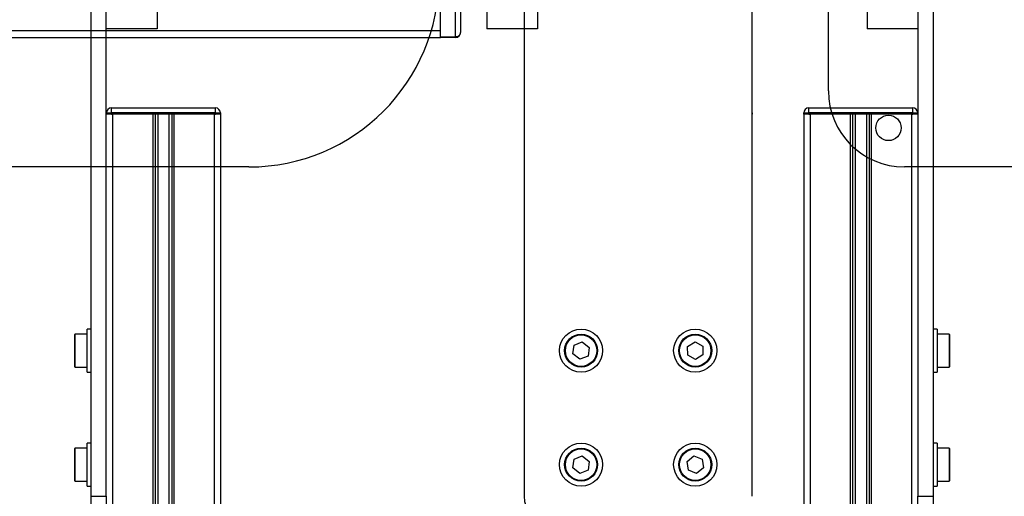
# Model space of a CAD drawing. Header units: millimetres. Extents: x 0 to 420, y 0 to 297.
# Tile 42 of 73: x 175 to 195, y 224 to 233. Entities that reach past the tile are written whole.
import ezdxf

# ---------------------------------------------------------------- set-up
doc = ezdxf.new("R2010")
doc.units = ezdxf.units.MM

msp = doc.modelspace()

# ---------------------------------------------------------------- linework, layer by layer
at = {"color": 7, "linetype": 'Continuous', "lineweight": 25}
for p, q in [((191.26443, 231.74329), (191.26443, 240.94329)), ((176.72843, 223.74329), (176.72843, 240.24329)), ((185.26443, 240.24329), (185.26443, 223.74329)), ((189.76443, 223.74329), (189.76443, 240.24329)), ((184.52843, 234.96829), (184.52843, 232.96829)), ((185.52843, 234.96829), (185.52843, 232.96829)), ((193.32843, 235.00179), (193.32843, 223.74329)), ((177.02843, 223.74329), (177.02843, 234.86829)), ((193.02843, 234.86829), (193.02843, 223.74329)), ((178.02843, 234.48079), (178.02843, 232.96829)), ((192.02843, 234.48079), (192.02843, 232.96829)), ((184.01443, 233.39006), (184.01443, 232.89864)), ((183.61443, 232.81328), (183.61443, 233.33399)), ((183.91443, 232.81328), (183.91443, 233.33399)), ((178.02843, 232.96829), (177.02843, 232.96829)), ((185.52843, 232.96829), (184.52843, 232.96829)), ((193.02843, 232.96829), (192.02843, 232.96829)), ((151.61443, 232.93556), (183.61443, 232.93556)), ((151.61443, 232.79864), (183.61443, 232.79864)), ((183.61443, 232.81328), (183.91443, 232.81328)), ((183.61443, 232.79864), (183.61443, 232.81328)), ((183.91443, 232.79864), (183.61443, 232.79864)), ((183.91443, 232.81328), (183.91443, 232.79864)), ((177.12886, 231.30829), (177.12886, 231.40829)), ((177.12886, 231.40829), (179.17886, 231.40829)), ((179.17886, 231.30829), (179.17886, 231.40829)), ((190.87886, 231.30829), (190.87886, 231.40829)), ((190.87886, 231.40829), (192.92886, 231.40829)), ((192.92886, 231.30829), (192.92886, 231.40829)), ((177.02843, 231.28329), (177.02886, 231.28329)), ((177.02886, 231.30829), (177.12886, 231.30829)), ((177.02886, 231.28329), (177.02886, 231.30829)), ((177.12886, 231.28329), (177.02886, 231.28329)), ((179.17886, 231.30829), (177.12886, 231.30829)), ((177.12886, 231.30829), (177.12886, 231.28329)), ((177.12886, 231.28329), (177.15343, 231.28329)), ((179.17886, 231.28329), (177.12886, 231.28329)), ((177.15343, 231.28329), (177.15343, 216.78329)), ((177.94593, 231.28329), (177.94593, 216.78329)), ((177.98855, 231.28329), (177.98855, 216.78329)), ((178.04338, 231.28329), (178.04338, 216.78329)), ((178.26348, 231.28329), (178.26348, 216.78329)), ((178.31831, 231.28329), (178.31831, 216.78329)), ((178.36093, 231.28329), (178.36093, 216.78329)), ((179.15343, 231.28329), (179.15343, 216.78329)), ((179.15343, 231.28329), (179.17886, 231.28329)), ((179.17886, 231.28329), (179.17886, 231.30829)), ((179.17886, 231.30829), (179.27886, 231.30829)), ((179.27886, 231.28329), (179.17886, 231.28329)), ((179.27843, 231.28329), (179.27843, 219.03329)), ((179.27886, 231.30829), (179.27886, 231.28329)), ((189.76445, 231.30829), (189.76445, 231.28329)), ((190.77843, 231.28329), (190.77843, 219.03329)), ((190.77843, 231.28329), (190.77886, 231.28329)), ((190.77886, 231.28329), (190.77886, 231.30829)), ((190.77886, 231.30829), (190.87886, 231.30829)), ((190.87886, 231.28329), (190.77886, 231.28329)), ((192.92886, 231.30829), (190.87886, 231.30829)), ((190.87886, 231.30829), (190.87886, 231.28329)), ((190.87886, 231.28329), (190.90343, 231.28329)), ((192.92886, 231.28329), (190.87886, 231.28329)), ((190.90343, 231.28329), (190.90343, 216.78329)), ((191.69593, 231.28329), (191.69593, 216.78329)), ((191.73855, 231.28329), (191.73855, 216.78329)), ((191.79338, 231.28329), (191.79338, 216.78329)), ((192.01348, 231.28329), (192.01348, 216.78329)), ((192.06831, 231.28329), (192.06831, 216.78329)), ((192.11093, 231.28329), (192.11093, 216.78329)), ((192.90343, 231.28329), (192.90343, 216.78329)), ((192.90343, 231.28329), (192.92886, 231.28329)), ((192.92886, 231.28329), (192.92886, 231.30829)), ((192.92886, 231.30829), (193.02843, 231.30829)), ((193.02843, 231.28329), (192.92886, 231.28329)), ((179.83943, 230.24329), (170.26443, 230.24329)), ((199.68943, 230.24329), (192.76443, 230.24329)), ((176.64843, 226.94329), (176.41343, 226.94329)), ((176.41343, 226.29329), (176.41343, 226.94329)), ((176.72843, 227.04329), (176.64843, 227.04329)), ((176.64843, 226.28318), (176.64843, 227.04329)), ((193.40843, 227.04329), (193.32843, 227.04329)), ((193.40843, 227.04329), (193.40843, 226.19329)), ((193.64343, 226.94329), (193.40843, 226.94329)), ((193.64343, 226.94329), (193.64343, 226.91958)), ((176.39843, 226.92829), (176.39843, 226.30829)), ((186.25291, 226.72488), (186.41347, 226.78982)), ((186.41347, 226.78982), (186.55, 226.68323)), ((188.48773, 226.70188), (188.63597, 226.79146)), ((188.63597, 226.79146), (188.78767, 226.70787)), ((193.64343, 226.91958), (193.64343, 226.29329)), ((193.65843, 226.90568), (193.65843, 226.92829)), ((193.65843, 226.30829), (193.65843, 226.90568)), ((186.22886, 226.55335), (186.25291, 226.72488)), ((186.36539, 226.44676), (186.22886, 226.55335)), ((186.55, 226.68323), (186.52596, 226.51171)), ((188.49119, 226.52871), (188.48773, 226.70188)), ((188.78767, 226.70787), (188.79113, 226.5347)), ((186.52596, 226.51171), (186.36539, 226.44676)), ((188.64289, 226.44512), (188.49119, 226.52871)), ((188.79113, 226.5347), (188.64289, 226.44512)), ((176.41343, 226.29329), (176.64843, 226.29329)), ((176.64843, 226.19329), (176.64843, 226.28318)), ((176.64843, 226.19329), (176.72843, 226.19329)), ((193.32843, 226.19329), (193.40843, 226.19329)), ((193.40843, 226.29329), (193.64343, 226.29329)), ((176.39843, 224.67829), (176.39843, 224.05829)), ((176.64843, 224.69329), (176.41343, 224.69329)), ((176.41343, 224.04329), (176.41343, 224.69329)), ((176.72843, 224.79329), (176.64843, 224.79329)), ((176.64843, 224.35578), (176.64843, 224.79329)), ((193.40843, 224.79329), (193.32843, 224.79329)), ((193.40843, 224.79329), (193.40843, 223.94329)), ((193.64343, 224.69329), (193.40843, 224.69329)), ((193.64343, 224.69329), (193.64343, 224.66958)), ((193.64343, 224.66958), (193.64343, 224.04329)), ((193.65843, 224.65568), (193.65843, 224.67829)), ((193.65843, 224.05829), (193.65843, 224.65568)), ((186.22886, 224.30335), (186.25291, 224.47488)), ((186.25291, 224.47488), (186.41347, 224.53982)), ((186.41347, 224.53982), (186.55, 224.43323)), ((186.55, 224.43323), (186.52596, 224.26171)), ((188.47832, 224.43189), (188.61395, 224.53961)), ((188.5038, 224.26057), (188.47832, 224.43189)), ((188.61395, 224.53961), (188.77506, 224.47602)), ((188.77506, 224.47602), (188.80054, 224.3047)), ((176.64843, 223.94329), (176.64843, 224.35578)), ((186.36539, 224.19676), (186.22886, 224.30335)), ((186.52596, 224.26171), (186.36539, 224.19676)), ((188.66491, 224.19697), (188.5038, 224.26057)), ((188.80054, 224.3047), (188.66491, 224.19697)), ((176.41343, 224.04329), (176.64843, 224.04329)), ((193.40843, 224.04329), (193.64343, 224.04329)), ((176.64843, 223.94329), (176.72843, 223.94329)), ((193.32843, 223.94329), (193.40843, 223.94329)), ((176.72843, 223.74329), (177.02843, 223.74329)), ((176.72843, 223.24329), (176.72843, 223.74329)), ((177.02843, 223.74329), (177.02843, 223.41257)), ((193.02843, 223.74329), (193.32843, 223.74329)), ((193.02843, 223.41257), (193.02843, 223.74329)), ((193.32843, 223.74329), (193.32843, 223.24329))]:
    msp.add_line(p, q, dxfattribs=at)
for centre, radius in [((192.44943, 231.01329), 0.25), ((186.38943, 226.61829), 0.425), ((186.38943, 226.61829), 0.325), ((188.63943, 226.61829), 0.425), ((188.63943, 226.61829), 0.325), ((186.38943, 226.61829), 0.31), ((188.63943, 226.61829), 0.31), ((186.38943, 224.36829), 0.425), ((186.38943, 224.36829), 0.325), ((186.38943, 224.36829), 0.31), ((188.63943, 224.36829), 0.425), ((188.63943, 224.36829), 0.325), ((188.63943, 224.36829), 0.31)]:
    msp.add_circle(centre, radius, dxfattribs=at)
for centre, radius, start, end in [((179.83943, 233.99329), 3.75, 270, 0), ((183.91443, 232.89864), 0.1, 270, 0), ((192.76443, 231.74329), 1.5, 180, 270), ((177.12886, 231.30829), 0.1, 90, 180), ((179.17886, 231.30829), 0.1, 0, 90), ((190.87886, 231.30829), 0.1, 90, 180), ((192.92886, 231.30829), 0.1, 5.332436, 90), ((176.41343, 226.92829), 0.015, 90, 180), ((193.64343, 226.92829), 0.015, 0, 90), ((176.41343, 226.30829), 0.015, 180, 270), ((193.64343, 226.30829), 0.015, 270, 360), ((176.41343, 224.67829), 0.015, 90, 180), ((193.64343, 224.67829), 0.015, 0, 90), ((176.41343, 224.05829), 0.015, 180, 270), ((193.64343, 224.05829), 0.015, 270, 0), ((185.76443, 223.74329), 0.5, 180, 270)]:
    msp.add_arc(centre, radius, start, end, dxfattribs=at)
msp.add_ellipse((183.91443, 232.89864), major_axis=(0.1, 0), ratio=0.85355339, start_param=4.71238898, end_param=6.28318531, dxfattribs=at)

doc.saveas('drawing.dxf')
